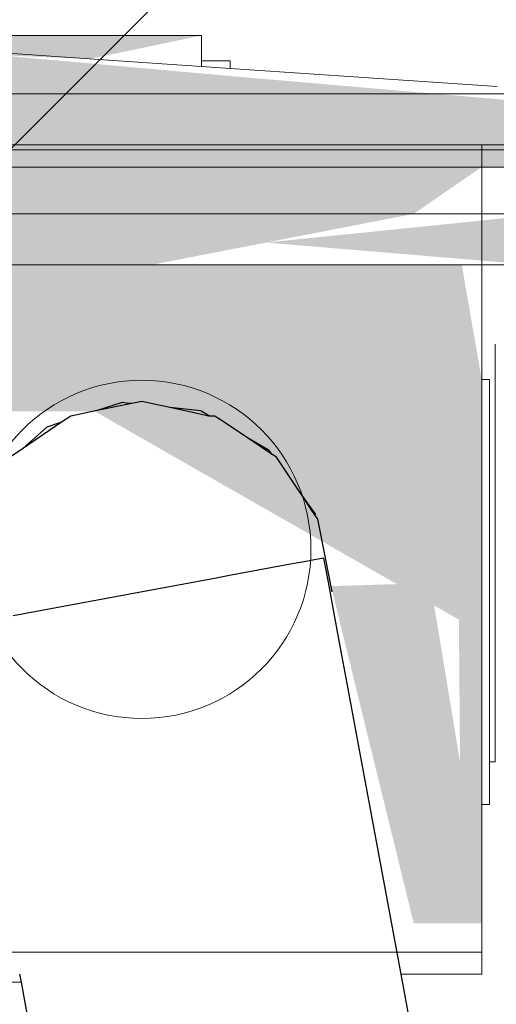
# Model space of a CAD drawing. Header units: millimetres. Extents: x 4476663 to 4477054, y -30323851 to -30323414.
# Tile 208 of 256: x 4476893.9174 to 4476893.9735, y -30323528.969 to -30323528.8531. Entities that reach past the tile are written whole.
import ezdxf

# ---------------------------------------------------------------- set-up
doc = ezdxf.new("R2010")
doc.units = ezdxf.units.MM
for name, color, linetype, lineweight in [('CE-Caixa', 9, 'Continuous', 18), ('CE-Condutos (Teto)', 1, 'Continuous', 25), ('CE-Textos fios', 7, 'Continuous', 9), ('IFC-Caixa de passagem-Contorno', 44, 'Continuous', 5), ('IFC-Parede padrão-Contorno', 44, 'Continuous', 5)]:
    doc.layers.add(name, color=color, linetype=linetype, lineweight=lineweight)

msp = doc.modelspace()

# ---------------------------------------------------------------- hatches: boundary and pattern name
at = {"layer": 'CE-Caixa', "linetype": 'Continuous'}
for points in [[(4476893.8966, -30323528.85654), (4476893.92565, -30323528.8577), (4476893.93877, -30323528.85496), (4476893.86477, -30323528.85496), (4476893.86477, -30323528.85793)], [(4476893.90171, -30323528.85608), (4476893.82791, -30323528.86268), (4476893.82287, -30323528.87043), (4476893.98068, -30323528.87043), (4476893.97558, -30323528.86261), (4476893.94217, -30323528.85972)], [(4476893.83177, -30323528.87043), (4476893.83177, -30323528.87594), (4476893.96377, -30323528.87594), (4476893.97177, -30323528.87043)], [(4476893.82581, -30323528.87594), (4476893.82405, -30323528.88194), (4476893.93288, -30323528.88194), (4476893.96377, -30323528.87594)], [(4476893.97774, -30323528.88194), (4476893.9795, -30323528.87594), (4476893.94636, -30323528.87932)], [(4476893.97177, -30323528.95943), (4476893.97177, -30323528.91686), (4476893.96943, -30323528.88194), (4476893.83412, -30323528.88194), (4476893.83177, -30323528.91686), (4476893.833, -30323528.93771), (4476893.83177, -30323528.95943), (4476893.83977, -30323528.96543), (4476893.86103, -30323528.94717), (4476893.84588, -30323528.9438), (4476893.84137, -30323528.89946), (4476893.92619, -30323528.89916), (4476893.96909, -30323528.92369), (4476893.96922, -30323528.94043), (4476893.96574, -30323528.91939), (4476893.95404, -30323528.91975), (4476893.96377, -30323528.95943)], [(4476893.97177, -30323528.91686), (4476893.97177, -30323528.89543), (4476893.96943, -30323528.88194)], [(4476893.87573, -30323528.89732), (4476893.87977, -30323528.90095), (4476893.91927, -30323528.89878)]]:
    msp.add_hatch(color=163, dxfattribs=at).paths.add_polyline_path(points)

# ---------------------------------------------------------------- linework, layer by layer
at = {"layer": 'CE-Caixa'}
for p, q in [((4476893.93877, -30323528.85496), (4476893.91426, -30323528.85496)), ((4476893.93877, -30323528.85793), (4476893.93877, -30323528.85496)), ((4476893.92899, -30323528.85793), (4476893.90171, -30323528.85608)), ((4476893.93877, -30323528.85859), (4476893.92899, -30323528.85793)), ((4476893.94217, -30323528.85793), (4476893.93877, -30323528.85793)), ((4476893.93877, -30323528.85859), (4476893.93877, -30323528.85793)), ((4476893.94217, -30323528.85882), (4476893.94217, -30323528.85793)), ((4476893.94217, -30323528.85882), (4476893.93877, -30323528.85859)), ((4476893.97361, -30323528.86094), (4476893.94217, -30323528.85882)), ((4476893.90177, -30323528.87043), (4476893.93877, -30323528.87043)), ((4476893.93877, -30323528.87043), (4476893.90443, -30323528.87043)), ((4476893.93877, -30323528.87043), (4476893.94217, -30323528.87043)), ((4476893.94052, -30323528.87043), (4476893.93877, -30323528.87043)), ((4476893.94217, -30323528.87043), (4476893.94052, -30323528.87043)), ((4476893.94217, -30323528.87043), (4476893.97177, -30323528.87043)), ((4476893.96377, -30323528.87043), (4476893.94217, -30323528.87043)), ((4476893.96943, -30323528.87043), (4476893.96377, -30323528.87043)), ((4476893.97177, -30323528.87043), (4476893.96943, -30323528.87043)), ((4476893.97177, -30323528.87043), (4476893.98068, -30323528.87043)), ((4476893.97177, -30323528.87594), (4476893.97177, -30323528.87043)), ((4476893.89723, -30323528.87594), (4476893.92723, -30323528.87594)), ((4476893.93288, -30323528.87594), (4476893.90177, -30323528.87594)), ((4476893.92723, -30323528.87594), (4476893.94217, -30323528.87594)), ((4476893.94217, -30323528.87594), (4476893.93288, -30323528.87594)), ((4476893.94217, -30323528.87594), (4476893.96377, -30323528.87594)), ((4476893.96377, -30323528.87594), (4476893.94217, -30323528.87594)), ((4476893.96377, -30323528.87594), (4476893.96943, -30323528.87594)), ((4476893.96714, -30323528.87594), (4476893.96377, -30323528.87594)), ((4476893.97017, -30323528.87594), (4476893.96714, -30323528.87594)), ((4476893.96943, -30323528.87594), (4476893.97177, -30323528.87594)), ((4476893.97177, -30323528.87594), (4476893.97017, -30323528.87594)), ((4476893.97269, -30323528.87594), (4476893.97177, -30323528.87594)), ((4476893.97456, -30323528.87594), (4476893.97269, -30323528.87594)), ((4476893.90177, -30323528.88194), (4476893.93288, -30323528.88194)), ((4476893.92723, -30323528.88194), (4476893.91415, -30323528.88194)), ((4476893.9373, -30323528.88194), (4476893.92723, -30323528.88194)), ((4476893.93288, -30323528.88194), (4476893.9373, -30323528.88194)), ((4476893.94217, -30323528.88194), (4476893.9373, -30323528.88194)), ((4476893.9373, -30323528.88194), (4476893.94217, -30323528.88194)), ((4476893.94671, -30323528.88194), (4476893.94217, -30323528.88194)), ((4476893.94217, -30323528.88194), (4476893.94671, -30323528.88194)), ((4476893.96377, -30323528.88194), (4476893.94671, -30323528.88194)), ((4476893.94671, -30323528.88194), (4476893.96377, -30323528.88194)), ((4476893.96417, -30323528.88194), (4476893.96377, -30323528.88194)), ((4476893.96377, -30323528.88194), (4476893.96714, -30323528.88194)), ((4476893.96943, -30323528.88194), (4476893.96417, -30323528.88194)), ((4476893.96714, -30323528.88194), (4476893.97017, -30323528.88194)), ((4476893.97177, -30323528.88194), (4476893.96943, -30323528.88194)), ((4476893.97017, -30323528.88194), (4476893.97177, -30323528.88194)), ((4476893.97177, -30323528.89543), (4476893.97177, -30323528.88194)), ((4476893.97177, -30323528.88194), (4476893.97269, -30323528.88194)), ((4476893.97269, -30323528.88194), (4476893.97456, -30323528.88194)), ((4476893.97337, -30323528.89378), (4476893.97337, -30323528.89129)), ((4476893.97337, -30323528.89543), (4476893.97337, -30323528.89378)), ((4476893.97177, -30323528.91686), (4476893.97177, -30323528.89543)), ((4476893.97177, -30323528.89543), (4476893.97177, -30323528.89629)), ((4476893.97269, -30323528.89543), (4476893.97177, -30323528.89543)), ((4476893.97269, -30323528.89629), (4476893.97269, -30323528.89543)), ((4476893.97337, -30323528.89775), (4476893.97337, -30323528.89543)), ((4476893.97177, -30323528.89629), (4476893.97177, -30323528.89878)), ((4476893.97269, -30323528.89878), (4476893.97269, -30323528.89629)), ((4476893.97337, -30323528.90293), (4476893.97337, -30323528.89775)), ((4476893.97177, -30323528.89878), (4476893.97177, -30323528.90275)), ((4476893.97269, -30323528.90275), (4476893.97269, -30323528.89878)), ((4476893.97177, -30323528.90275), (4476893.97177, -30323528.90793)), ((4476893.97269, -30323528.90793), (4476893.97269, -30323528.90275)), ((4476893.97337, -30323528.90896), (4476893.97337, -30323528.90293)), ((4476893.97177, -30323528.90793), (4476893.97177, -30323528.91396)), ((4476893.97269, -30323528.91396), (4476893.97269, -30323528.90793)), ((4476893.97337, -30323528.91543), (4476893.97337, -30323528.90896)), ((4476893.97177, -30323528.91396), (4476893.97177, -30323528.92043)), ((4476893.97269, -30323528.92043), (4476893.97269, -30323528.91396)), ((4476893.97337, -30323528.9219), (4476893.97337, -30323528.91543)), ((4476893.97177, -30323528.94043), (4476893.97177, -30323528.91686)), ((4476893.97177, -30323528.92043), (4476893.97177, -30323528.9269)), ((4476893.97269, -30323528.9269), (4476893.97269, -30323528.92043)), ((4476893.97337, -30323528.92793), (4476893.97337, -30323528.9219)), ((4476893.97177, -30323528.9269), (4476893.97177, -30323528.93293)), ((4476893.97269, -30323528.93293), (4476893.97269, -30323528.9269)), ((4476893.97337, -30323528.93311), (4476893.97337, -30323528.92793)), ((4476893.97177, -30323528.93293), (4476893.97177, -30323528.93811)), ((4476893.97269, -30323528.93811), (4476893.97269, -30323528.93293)), ((4476893.97337, -30323528.93708), (4476893.97337, -30323528.93311)), ((4476893.97337, -30323528.93958), (4476893.97337, -30323528.93708)), ((4476893.97177, -30323528.93811), (4476893.97177, -30323528.94043)), ((4476893.97269, -30323528.94043), (4476893.97269, -30323528.93811)), ((4476893.97337, -30323528.94043), (4476893.97337, -30323528.93958)), ((4476893.97177, -30323528.94543), (4476893.97177, -30323528.94043)), ((4476893.97177, -30323528.94043), (4476893.97177, -30323528.94208)), ((4476893.97269, -30323528.94043), (4476893.97337, -30323528.94043)), ((4476893.97269, -30323528.94208), (4476893.97269, -30323528.94043)), ((4476893.97177, -30323528.94208), (4476893.97177, -30323528.94458)), ((4476893.97269, -30323528.94458), (4476893.97269, -30323528.94208)), ((4476893.97177, -30323528.94458), (4476893.97177, -30323528.94543)), ((4476893.97269, -30323528.94543), (4476893.97269, -30323528.94458)), ((4476893.97177, -30323528.95943), (4476893.97177, -30323528.94543)), ((4476893.97177, -30323528.94543), (4476893.97269, -30323528.94543)), ((4476893.97177, -30323528.96543), (4476893.97177, -30323528.95943)), ((4476893.9623, -30323528.96543), (4476893.96377, -30323528.96543)), ((4476893.96377, -30323528.96543), (4476893.96943, -30323528.96543)), ((4476893.96943, -30323528.96543), (4476893.97177, -30323528.96543)), ((4476893.91427, -30323528.96636), (4476893.91754, -30323528.96636))]:
    msp.add_line(p, q, dxfattribs=at)
at = {"layer": 'CE-Condutos (Teto)'}
for p, q in [((4476893.92943, -30323528.89815), (4476893.92652, -30323528.8991)), ((4476893.93059, -30323528.89827), (4476893.92652, -30323528.8991)), ((4476893.92995, -30323528.8982), (4476893.92943, -30323528.89815)), ((4476893.93059, -30323528.89827), (4476893.92995, -30323528.8982)), ((4476893.93177, -30323528.89803), (4476893.93059, -30323528.89827)), ((4476893.93504, -30323528.89874), (4476893.93177, -30323528.89803)), ((4476893.92652, -30323528.8991), (4476893.92339, -30323528.89973)), ((4476893.93863, -30323528.89952), (4476893.93504, -30323528.89874)), ((4476893.9387, -30323528.89913), (4476893.93504, -30323528.89874)), ((4476893.93961, -30323528.89973), (4476893.93863, -30323528.89952)), ((4476893.93974, -30323528.89973), (4476893.9387, -30323528.89913)), ((4476893.92232, -30323528.90046), (4476893.91771, -30323528.90361)), ((4476893.92232, -30323528.90046), (4476893.92057, -30323528.90103)), ((4476893.92339, -30323528.89973), (4476893.92232, -30323528.90046)), ((4476893.93974, -30323528.89973), (4476893.93961, -30323528.89973)), ((4476893.94035, -30323528.89973), (4476893.93974, -30323528.89973)), ((4476893.9407, -30323528.89997), (4476893.94035, -30323528.89973)), ((4476893.94145, -30323528.90047), (4476893.9407, -30323528.89997)), ((4476893.94419, -30323528.9023), (4476893.94145, -30323528.90047)), ((4476893.92057, -30323528.90103), (4476893.91771, -30323528.90361)), ((4476893.94709, -30323528.90424), (4476893.94419, -30323528.9023)), ((4476893.94676, -30323528.90379), (4476893.94419, -30323528.9023)), ((4476893.91771, -30323528.90361), (4476893.91628, -30323528.90459)), ((4476893.94709, -30323528.90424), (4476893.94676, -30323528.90379)), ((4476893.94761, -30323528.90459), (4476893.94709, -30323528.90424)), ((4476893.9502, -30323528.90846), (4476893.94761, -30323528.90459)), ((4476893.95062, -30323528.90908), (4476893.9502, -30323528.90846)), ((4476893.95171, -30323528.91073), (4476893.95062, -30323528.90908)), ((4476893.95193, -30323528.91089), (4476893.95062, -30323528.90908)), ((4476893.95247, -30323528.91186), (4476893.95171, -30323528.91073)), ((4476893.95224, -30323528.91131), (4476893.95193, -30323528.91089)), ((4476893.95338, -30323528.91642), (4476893.95247, -30323528.91186)), ((4476893.9513, -30323528.9168), (4476893.94925, -30323528.91718)), ((4476893.95228, -30323528.91662), (4476893.9513, -30323528.9168)), ((4476893.95319, -30323528.91645), (4476893.95228, -30323528.91662)), ((4476893.95372, -30323528.91927), (4476893.95319, -30323528.91645)), ((4476893.95417, -30323528.92043), (4476893.95338, -30323528.91642)), ((4476893.94925, -30323528.91718), (4476893.94229, -30323528.91847)), ((4476893.94033, -30323528.91884), (4476893.93352, -30323528.9201)), ((4476893.94229, -30323528.91847), (4476893.94033, -30323528.91884)), ((4476893.95448, -30323528.92339), (4476893.95372, -30323528.91927)), ((4476893.93352, -30323528.9201), (4476893.92443, -30323528.92179)), ((4476893.92443, -30323528.92179), (4476893.91662, -30323528.92325)), ((4476893.95523, -30323528.92744), (4476893.95448, -30323528.92339)), ((4476893.95605, -30323528.93183), (4476893.95523, -30323528.92744)), ((4476893.95704, -30323528.93714), (4476893.95605, -30323528.93183)), ((4476893.95829, -30323528.94388), (4476893.95704, -30323528.93714)), ((4476893.9623, -30323528.96543), (4476893.95829, -30323528.94388)), ((4476893.91736, -30323528.96543), (4476893.91754, -30323528.96636)), ((4476893.98518, -30323529.08848), (4476893.9623, -30323528.96543)), ((4476893.91754, -30323528.96636), (4476893.9185, -30323528.97156))]:
    msp.add_line(p, q, dxfattribs=at)
at = {"layer": 'CE-Textos fios'}
msp.add_line((4476893.86667, -30323528.91793), (4476894.98667, -30323527.79793), dxfattribs=at)
at = {"layer": 'IFC-Caixa de passagem-Contorno'}
for p, q in [((4476893.97977, -30323528.86183), (4476893.82377, -30323528.86183)), ((4476893.97977, -30323528.86783), (4476893.82377, -30323528.86783)), ((4476893.97177, -30323528.86783), (4476893.97177, -30323528.96283)), ((4476893.97177, -30323528.96283), (4476893.83177, -30323528.96283))]:
    msp.add_line(p, q, dxfattribs=at)
msp.add_circle((4476893.93177, -30323528.91543), 0.0199, dxfattribs=at)
at = {"layer": 'IFC-Parede padrão-Contorno', "color": 8, "lineweight": 5}
msp.add_line((4476890.10334, -30323528.86841), (4476896.17223, -30323528.86841), dxfattribs=at)

doc.saveas('drawing.dxf')
